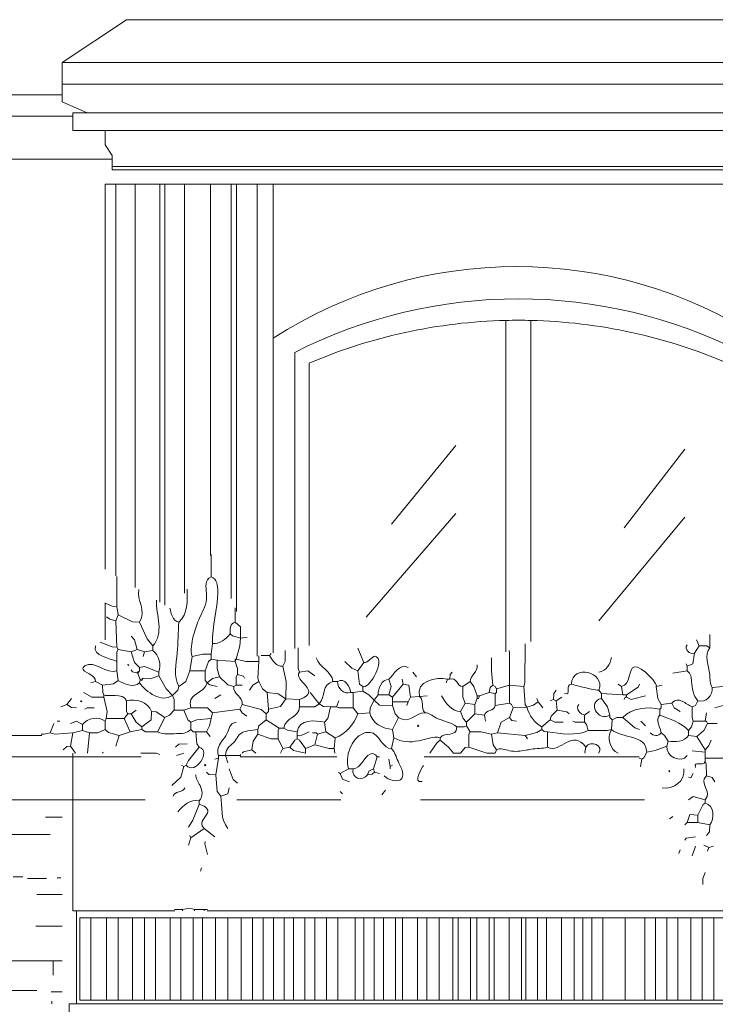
# Model space of a CAD drawing. Header units: millimetres. Extents: x 0 to 19989, y 0 to 8213.
# Tile 19 of 26: x 13022 to 15221, y 2939 to 6052. Entities that reach past the tile are written whole.
import ezdxf

# ---------------------------------------------------------------- set-up
doc = ezdxf.new("R2010")
doc.units = ezdxf.units.MM
for name, color, linetype, lineweight in [('ARCH', 7, 'Continuous', 13), ('GLASS', 7, 'Continuous', 13), ('LOUVERS', 7, 'Continuous', 13), ('MASONRY', 7, 'Continuous', 13), ('PLANTS', 7, 'Continuous', 13), ('WINDOWS', 7, 'Continuous', 13)]:
    doc.layers.add(name, color=color, linetype=linetype, lineweight=lineweight)

msp = doc.modelspace()

# ---------------------------------------------------------------- linework, layer by layer
at = {"layer": 'ARCH', "color": 7, "lineweight": 13}
for p, q in [((13156.1, 5916.3), (13359.7, 6052)), ((13359.7, 6052), (15757.9, 6052)), ((13156.1, 5916.3), (15995.5, 5916.3)), ((13156.1, 5848.4), (13156.1, 5916.3)), ((15995.5, 5848.4), (13156.1, 5848.4)), ((13156.1, 5848.4), (13156.1, 5814.5)), ((12036.2, 5814.5), (13156.1, 5814.5)), ((13156.1, 5814.5), (13156.1, 5791.9)), ((13156.1, 5791.9), (13235.3, 5757.9)), ((12036.2, 5746.6), (13190, 5746.6)), ((13190, 5757.9), (13235.3, 5757.9)), ((13190, 5746.6), (13190, 5757.9)), ((13190, 5701.4), (13190, 5746.6)), ((13235.3, 5757.9), (15905, 5757.9)), ((13291.9, 5701.4), (13190, 5701.4)), ((15859.7, 5701.4), (13291.9, 5701.4)), ((13291.9, 5656.1), (13291.9, 5701.4)), ((13314.5, 5622.2), (13291.9, 5656.1)), ((12952.5, 5610.9), (13314.5, 5610.9)), ((13314.5, 5610.9), (13314.5, 5622.2)), ((13314.5, 5588.2), (13314.5, 5610.9)), ((13314.5, 5576.9), (13314.5, 5588.2)), ((13314.5, 5588.2), (15825.8, 5588.2)), ((15825.8, 5576.9), (13314.5, 5576.9)), ((13386.9, 5531.7), (13464.8, 5531.7)), ((13464.8, 5531.7), (13480.5, 5531.7)), ((13480.5, 5531.7), (13543.6, 5531.7)), ((13543.6, 5531.7), (13625.5, 5531.7)), ((13625.5, 5531.7), (13690.9, 5531.7)), ((13690.9, 5531.7), (13707.9, 5531.7)), ((13707.9, 5531.7), (13772.4, 5531.7)), ((13772.4, 5531.7), (13823.5, 5531.7)), ((13823.5, 5531.7), (15362, 5531.7)), ((12036.2, 3789.6), (13092, 3789.6)), ((13190, 3721.7), (11979.6, 3721.7)), ((13190, 3721.7), (13190, 3733)), ((13406, 3721.7), (13190, 3721.7)), ((13190, 3586), (13190, 3721.7)), ((14024.8, 3721.7), (13720.7, 3721.7)), ((14979.8, 3721.7), (14301, 3721.7)), ((12036.2, 3586), (13190, 3586)), ((13190, 3586), (13418.3, 3586)), ((13190, 3235.3), (13190, 3586)), ((13708.4, 3586), (14036.8, 3586)), ((14288.9, 3586), (14996.4, 3586)), ((13201.4, 3235.3), (13190, 3235.3)), ((13512.4, 3235.3), (13201.4, 3235.3)), ((13201.4, 2941.2), (13201.4, 3235.3)), ((15927.6, 3235.3), (13614.3, 3235.3)), ((13178.7, 2941.2), (13201.4, 2941.2)), ((13178.7, 2862), (13178.7, 2941.2)), ((15927.6, 2941.2), (13201.4, 2941.2))]:
    msp.add_line(p, q, dxfattribs=at)
at = {"layer": 'GLASS', "color": 7, "lineweight": 13}
for p, q in [((14196.8, 4457), (14400.5, 4705.9)), ((14932.1, 4445.7), (15124.4, 4694.6)), ((14117.6, 4162.9), (14400.5, 4491)), ((14852.9, 4151.6), (15124.4, 4479.6))]:
    msp.add_line(p, q, dxfattribs=at)
at = {"layer": 'LOUVERS', "color": 7, "lineweight": 13}
for p, q in [((13291.9, 5531.7), (13325.8, 5531.7)), ((13291.9, 4314.5), (13291.9, 5531.7)), ((13325.8, 5531.7), (13326.3, 5531.7)), ((13326.3, 5531.7), (13386.9, 5531.7)), ((13326.3, 5531.7), (13326.3, 4293.8)), ((13386.9, 5531.7), (13386.9, 4257.4)), ((13464.8, 5531.7), (13464.8, 4210.7)), ((13480.5, 5531.7), (13480.5, 4201.3)), ((13543.6, 5531.7), (13543.6, 4239)), ((13625.5, 5531.7), (13625.5, 4358.1)), ((13690.9, 5531.7), (13690.9, 4222.2)), ((13707.9, 5531.7), (13707.9, 4181.2)), ((13772.4, 5531.7), (13772.4, 4039.6)), ((13823.5, 5531.7), (13823.5, 5045.2)), ((13823.5, 5045.2), (13823.5, 4050.1)), ((13291.9, 4091.3), (13291.9, 4208.1)), ((13212.7, 3212.7), (13246.9, 3212.7)), ((13212.7, 2952.5), (13212.7, 3212.7)), ((13246.9, 3212.7), (13296.3, 3212.7)), ((13246.9, 3212.7), (13246.9, 2952.5)), ((13296.3, 3212.7), (13333.3, 3212.7)), ((13296.3, 3212.7), (13296.3, 2952.5)), ((13333.3, 3212.7), (13379.2, 3212.7)), ((13333.3, 3212.7), (13333.3, 2952.5)), ((13379.2, 3212.7), (13416.3, 3212.7)), ((13379.2, 3212.7), (13379.2, 2952.5)), ((13416.3, 3212.7), (13451.7, 3212.7)), ((13416.3, 3212.7), (13416.3, 2952.5)), ((13451.7, 3212.7), (13498.3, 3212.7)), ((13451.7, 3212.7), (13451.7, 2952.5)), ((13498.3, 3212.7), (13531.2, 3212.7)), ((13498.3, 3212.7), (13498.3, 2952.5)), ((13531.2, 3212.7), (13570.4, 3212.7)), ((13531.2, 3212.7), (13531.2, 2952.5)), ((13570.4, 3212.7), (13600.4, 3212.7)), ((13570.4, 3212.7), (13570.4, 2952.5)), ((13600.4, 3212.7), (13641.4, 3212.7)), ((13600.4, 3212.7), (13600.4, 2952.5)), ((13641.4, 3212.7), (13679.7, 3212.7)), ((13641.4, 3212.7), (13641.4, 2952.5)), ((13679.7, 3212.7), (13722.1, 3212.7)), ((13679.7, 3212.7), (13679.7, 2952.5)), ((13722.1, 3212.7), (13757.5, 3212.7)), ((13722.1, 3212.7), (13722.1, 2952.5)), ((13757.5, 3212.7), (13791.9, 3212.7)), ((13757.5, 3212.7), (13757.5, 2952.5)), ((13791.9, 3212.7), (13824.5, 3212.7)), ((13791.9, 3212.7), (13791.9, 2952.5)), ((13824.5, 3212.7), (13857.7, 3212.7)), ((13824.5, 3212.7), (13824.5, 2952.5)), ((13857.7, 3212.7), (13887.6, 3212.7)), ((13857.7, 3212.7), (13857.7, 2952.5)), ((13887.6, 3212.7), (13923.6, 3212.7)), ((13887.6, 3212.7), (13887.6, 2952.5)), ((13923.6, 3212.7), (13954.8, 3212.7)), ((13923.6, 3212.7), (13923.6, 2952.5)), ((13954.8, 3212.7), (13991.7, 3212.7)), ((13954.8, 3212.7), (13954.8, 2952.5)), ((13991.7, 3212.7), (14027.9, 3212.7)), ((13991.7, 3212.7), (13991.7, 2952.5)), ((14027.9, 3212.7), (14082.9, 3212.7)), ((14027.9, 3212.7), (14027.9, 2952.5)), ((14082.9, 3212.7), (14109.8, 3212.7)), ((14082.9, 3212.7), (14082.9, 2952.5)), ((14109.8, 3212.7), (14142.7, 3212.7)), ((14109.8, 3212.7), (14109.8, 2952.5)), ((14142.7, 3212.7), (14171.7, 3212.7)), ((14142.7, 3212.7), (14142.7, 2952.5)), ((14171.7, 3212.7), (14209.5, 3212.7)), ((14171.7, 3212.7), (14171.7, 2952.5)), ((14209.5, 3212.7), (14231.9, 3212.7)), ((14209.5, 3212.7), (14209.5, 2952.5)), ((14231.9, 3212.7), (14279.2, 3212.7)), ((14231.9, 3212.7), (14231.9, 2952.5)), ((14279.2, 3212.7), (14308.8, 3212.7)), ((14279.2, 3212.7), (14279.2, 2952.5)), ((14308.8, 3212.7), (14347.6, 3212.7)), ((14308.8, 3212.7), (14308.8, 2952.5)), ((14347.6, 3212.7), (14391.4, 3212.7)), ((14347.6, 3212.7), (14347.6, 2952.5)), ((14391.4, 3212.7), (14408.2, 3212.7)), ((14391.4, 3212.7), (14391.4, 2952.5)), ((14408.2, 3212.7), (14446.9, 3212.7)), ((14408.2, 3212.7), (14408.2, 2952.5)), ((14446.9, 3212.7), (14466.5, 3212.7)), ((14446.9, 3212.7), (14446.9, 2952.5)), ((14466.5, 3212.7), (14506.2, 3212.7)), ((14466.5, 3212.7), (14466.5, 2952.5)), ((14506.2, 3212.7), (14522.2, 3212.7)), ((14506.2, 3212.7), (14506.2, 2952.5)), ((14522.2, 3212.7), (14569.2, 3212.7)), ((14522.2, 3212.7), (14522.2, 2952.5)), ((14569.2, 3212.7), (14608, 3212.7)), ((14569.2, 3212.7), (14569.2, 2952.5)), ((14608, 3212.7), (14622.3, 3212.7)), ((14608, 3212.7), (14608, 2952.5)), ((14622.3, 3212.7), (14658.4, 3212.7)), ((14622.3, 3212.7), (14622.3, 2952.5)), ((14658.4, 3212.7), (14687.5, 3212.7)), ((14658.4, 3212.7), (14658.4, 2952.5)), ((14687.5, 3212.7), (14734.4, 3212.7)), ((14687.5, 3212.7), (14687.5, 2952.5)), ((14734.4, 3212.7), (14774.5, 3212.7)), ((14734.4, 3212.7), (14734.4, 2952.5)), ((14774.5, 3212.7), (14802, 3212.7)), ((14774.5, 3212.7), (14774.5, 2952.5)), ((14802, 3212.7), (14829.9, 3212.7)), ((14802, 3212.7), (14802, 2952.5)), ((14829.9, 3212.7), (14864.8, 3212.7)), ((14829.9, 3212.7), (14829.9, 2952.5)), ((14864.8, 3212.7), (14935.5, 3212.7)), ((14864.8, 3212.7), (14864.8, 2952.5)), ((14935.5, 3212.7), (14998, 3212.7)), ((14935.5, 3212.7), (14935.5, 2952.5)), ((14998, 3212.7), (15031.9, 3212.7)), ((14998, 3212.7), (14998, 2952.5)), ((15031.9, 3212.7), (15067.3, 3212.7)), ((15031.9, 3212.7), (15031.9, 2952.5)), ((15067.3, 3212.7), (15102.6, 3212.7)), ((15067.3, 3212.7), (15067.3, 2952.5)), ((15102.6, 3212.7), (15143.1, 3212.7)), ((15102.6, 3212.7), (15102.6, 2952.5)), ((15143.1, 3212.7), (15178.8, 3212.7)), ((15143.1, 3212.7), (15143.1, 2952.5)), ((15178.8, 3212.7), (15215.8, 3212.7)), ((15178.8, 3212.7), (15178.8, 2952.5)), ((15215.8, 3212.7), (15251.1, 3212.7)), ((15215.8, 3212.7), (15215.8, 2952.5)), ((13246.9, 2952.5), (13212.7, 2952.5)), ((13296.3, 2952.5), (13246.9, 2952.5)), ((13333.3, 2952.5), (13296.3, 2952.5)), ((13379.2, 2952.5), (13333.3, 2952.5)), ((13416.3, 2952.5), (13379.2, 2952.5)), ((13451.7, 2952.5), (13416.3, 2952.5)), ((13498.3, 2952.5), (13451.7, 2952.5)), ((13531.2, 2952.5), (13498.3, 2952.5)), ((13570.4, 2952.5), (13531.2, 2952.5)), ((13600.4, 2952.5), (13570.4, 2952.5)), ((13641.4, 2952.5), (13600.4, 2952.5)), ((13679.7, 2952.5), (13641.4, 2952.5)), ((13722.1, 2952.5), (13679.7, 2952.5)), ((13757.5, 2952.5), (13722.1, 2952.5)), ((13791.9, 2952.5), (13757.5, 2952.5)), ((13824.5, 2952.5), (13791.9, 2952.5)), ((13857.7, 2952.5), (13824.5, 2952.5)), ((13887.6, 2952.5), (13857.7, 2952.5)), ((13923.6, 2952.5), (13887.6, 2952.5)), ((13954.8, 2952.5), (13923.6, 2952.5)), ((13991.7, 2952.5), (13954.8, 2952.5)), ((14027.9, 2952.5), (13991.7, 2952.5)), ((14082.9, 2952.5), (14027.9, 2952.5)), ((14109.8, 2952.5), (14082.9, 2952.5)), ((14142.7, 2952.5), (14109.8, 2952.5)), ((14171.7, 2952.5), (14142.7, 2952.5)), ((14209.5, 2952.5), (14171.7, 2952.5)), ((14231.9, 2952.5), (14209.5, 2952.5)), ((14279.2, 2952.5), (14231.9, 2952.5)), ((14308.8, 2952.5), (14279.2, 2952.5)), ((14347.6, 2952.5), (14308.8, 2952.5)), ((14391.4, 2952.5), (14347.6, 2952.5)), ((14408.2, 2952.5), (14391.4, 2952.5)), ((14446.9, 2952.5), (14408.2, 2952.5)), ((14466.5, 2952.5), (14446.9, 2952.5)), ((14506.2, 2952.5), (14466.5, 2952.5)), ((14522.2, 2952.5), (14506.2, 2952.5)), ((14569.2, 2952.5), (14522.2, 2952.5)), ((14608, 2952.5), (14569.2, 2952.5)), ((14622.3, 2952.5), (14608, 2952.5)), ((14658.4, 2952.5), (14622.3, 2952.5)), ((14687.5, 2952.5), (14658.4, 2952.5)), ((14734.4, 2952.5), (14687.5, 2952.5)), ((14774.5, 2952.5), (14734.4, 2952.5)), ((14802, 2952.5), (14774.5, 2952.5)), ((14829.9, 2952.5), (14802, 2952.5)), ((14864.8, 2952.5), (14829.9, 2952.5)), ((14935.5, 2952.5), (14864.8, 2952.5)), ((14998, 2952.5), (14935.5, 2952.5)), ((15031.9, 2952.5), (14998, 2952.5)), ((15067.3, 2952.5), (15031.9, 2952.5)), ((15102.6, 2952.5), (15067.3, 2952.5)), ((15143.1, 2952.5), (15102.6, 2952.5)), ((15178.8, 2952.5), (15143.1, 2952.5)), ((15215.8, 2952.5), (15178.8, 2952.5)), ((15251.1, 2952.5), (15215.8, 2952.5))]:
    msp.add_line(p, q, dxfattribs=at)
at = {"layer": 'MASONRY', "color": 7, "lineweight": 13}
for p, q in [((13103.3, 3531.3), (13156.1, 3531.3)), ((12341.6, 3476.6), (13118.4, 3476.6)), ((13031.7, 3342.8), (13001.5, 3342.8)), ((13107.1, 3337.1), (13046.8, 3337.1)), ((13141, 3339), (13152.3, 3339)), ((13076.9, 3286.2), (13156.1, 3286.2)), ((13156.1, 3186.3), (13073.2, 3186.3)), ((13127.8, 3076.9), (12937.4, 3076.9)), ((13127.8, 3031.7), (13127.8, 3076.9)), ((13127.8, 3076.9), (13156.1, 3076.9)), ((12865.8, 2982.7), (13076.9, 2982.7)), ((13122.2, 2979.1), (13156.1, 2979.1)), ((13124.1, 2941.2), (13124.1, 2948.7))]:
    msp.add_line(p, q, dxfattribs=at)
at = {"layer": 'PLANTS', "color": 7, "lineweight": 13}
for points in [[(13627.5, 4361), (13627.5, 4291.1)], [(13329.6, 4291.9), (13329.6, 4196.8)], [(13291.9, 4207.2), (13314.5, 4197.9), (13329.6, 4196.8)], [(13333.3, 4170.4), (13329.6, 4196.8)], [(13702.9, 4147.8), (13702.9, 4193.2)], [(13325.8, 4151.6), (13306.9, 4156.5), (13296.2, 4164.5)], [(13325.8, 4151.6), (13333.3, 4170.4)], [(13325.8, 4151.6), (13329.6, 4068.6)], [(13401.2, 4147.8), (13378.6, 4148.9), (13333.3, 4170.4)], [(13401.2, 4147.8), (13424.9, 4095), (13442.7, 4072.4)], [(13719.8, 4096.9), (13720.5, 4132.7), (13702.9, 4147.8)], [(13719.8, 4096.9), (13695.3, 4103.8), (13687.8, 4110.1)], [(13276.8, 4083.7), (13314.5, 4069.7), (13329.6, 4068.6)], [(13393.7, 4061.1), (13384.9, 4091.3), (13374.8, 4102.6)], [(13627.5, 4046), (13631.2, 4079.9)], [(13706.6, 4030.9), (13717.8, 4072.4), (13719.8, 4096.9)], [(13719.8, 4096.9), (13741.3, 4100.4)], [(14615.4, 3944.2), (14619.1, 3955.5), (14619.2, 4078.7)], [(15169.7, 4072.4), (15160.7, 4091.4)], [(15202.9, 4108.3), (15202.9, 4066.4)], [(13333.3, 4061.1), (13329.6, 4068.6)], [(13329.6, 4023.4), (13329.7, 4053.5), (13333.3, 4061.1)], [(13333.3, 4061.1), (13374.8, 4053.5)], [(13393.7, 4061.1), (13374.8, 4053.5)], [(13401.2, 4004.5), (13385.2, 4019.6), (13374.8, 4053.5)], [(13393.7, 4061.1), (13416.3, 4053.5)], [(13416.3, 4053.5), (13412.5, 4038.5)], [(13416.3, 4053.5), (13442.7, 4057.3)], [(13442.7, 4057.3), (13442.7, 4072.4)], [(13812.2, 4042.2), (13816.5, 4048.7)], [(13853.7, 4008.3), (13861.2, 4023.4), (13861.2, 4057.9)], [(13906.5, 3989.4), (13902.7, 4000.8), (13902.7, 4066.4)], [(14110.1, 4019.6), (14091.3, 4064.9)], [(14570.1, 3948), (14570.1, 4049.8), (14568.8, 4057.7)], [(15132, 4008.3), (15149.6, 4016), (15154.6, 4049.8)], [(15154.6, 4049.8), (15169.7, 4072.4)], [(15202.9, 4066.4), (15192.4, 4072.2), (15169.7, 4072.4)], [(13329.6, 4023.4), (13329.6, 3993.2)], [(13567.1, 4038.5), (13559.6, 3993.2)], [(13627.5, 4046), (13601.1, 4045.9), (13567.1, 4038.5)], [(13608.6, 3993.2), (13619, 4023.4), (13627.5, 4030.9)], [(13627.5, 4046), (13627.5, 4030.9)], [(13646.3, 4027.1), (13627.5, 4030.9)], [(13702.9, 4023.4), (13646.3, 4027.1)], [(13653.8, 3974.4), (13646.5, 4000.8), (13646.3, 4027.1)], [(13706.6, 4030.9), (13702.9, 4030.9), (13702.9, 4023.4)], [(13706.6, 4030.9), (13702.9, 4023.4)], [(13710.4, 3981.9), (13710.3, 4000.8), (13702.9, 4023.4)], [(13706.6, 4030.9), (13736.8, 4023.5), (13778.3, 4023.4)], [(13778.3, 3959.3), (13774.8, 3970.6), (13778.3, 4023.4)], [(13778.3, 4040.8), (13778.3, 4023.4)], [(13785.3, 4042.2), (13812.2, 4042.2)], [(14091.3, 3993.2), (14072.4, 4001.8), (14049.8, 4023.4)], [(14091.3, 3993.2), (14110.1, 4019.6)], [(14513.6, 4034.7), (14513.6, 3993.2), (14517.3, 3948)], [(15132, 4008.3), (15128.2, 4015.8)], [(13333.3, 3963), (13329.6, 3993.2)], [(13374.8, 3997), (13378.7, 3990.6), (13395.6, 3985.7)], [(13401.2, 3993.2), (13393.7, 3989.4), (13395.6, 3985.7)], [(13401.2, 3993.2), (13395.6, 3985.7)], [(13403.1, 3964.9), (13395.6, 3985.7)], [(13401.2, 4004.5), (13416.3, 4007.2), (13461.5, 3989.4)], [(13401.2, 4004.5), (13401.2, 3993.2)], [(13461.5, 3978.1), (13461.5, 3989.4)], [(13525.6, 3944.2), (13547.1, 3959.3), (13559.6, 3993.2)], [(13608.6, 3993.2), (13559.6, 3993.2)], [(13614.3, 3955.5), (13608.8, 3963.1), (13608.6, 3993.2)], [(13863.1, 3904.6), (13864.9, 3959.3), (13853.7, 4008.3)], [(13906.5, 3989.4), (13932.9, 3993.1), (13955.5, 3978.1)], [(14091.3, 3993.2), (14096.2, 3951.7), (14106.3, 3944.2)], [(14264.7, 3989.4), (14276, 3974.4)], [(14381.6, 3966.8), (14382.8, 3981.9), (14389.1, 3989.4)], [(15086.7, 3985.7), (15132, 3993.2)], [(15132, 4008.3), (15132, 3993.2)], [(13246.6, 3955.5), (13261.7, 3959.3)], [(13284.3, 3948), (13261.7, 3959.3)], [(13333.3, 3963), (13318.3, 3952.9), (13284.3, 3948)], [(13401.2, 3955.5), (13403.1, 3964.9)], [(13403.1, 3964.9), (13408.7, 3963), (13412.5, 3970.6)], [(13403.1, 3964.9), (13412.5, 3970.6)], [(13461.5, 3978.1), (13435.1, 3968), (13412.5, 3970.6)], [(13504.9, 3915.9), (13485.2, 3936.7), (13461.5, 3978.1)], [(13614.3, 3955.5), (13631.2, 3969.4), (13653.8, 3974.4)], [(13614.3, 3955.5), (13623.6, 3949.2), (13646.3, 3944.2)], [(13653.8, 3974.4), (13680.2, 3949), (13699.1, 3944.2)], [(13710.4, 3981.9), (13706.8, 3974.4), (13706.6, 3948)], [(13710.4, 3981.9), (13729.1, 3976.9), (13733, 3970.6)], [(13778.3, 3959.3), (13759.4, 3947.8), (13748.1, 3932.9)], [(13778.3, 3959.3), (13789.7, 3936.7), (13804.7, 3925.3)], [(14012.1, 3959.3), (14027.1, 3959.3)], [(14189.3, 3917.8), (14196.7, 3944.2), (14189.3, 3966.8)], [(14230.8, 3966.8), (14234.5, 3951.7)], [(14374.1, 3966.8), (14370.3, 3955.5)], [(14374.1, 3966.8), (14381.6, 3966.8)], [(14423.1, 3944.2), (14445.7, 3959.3)], [(14468.3, 3914), (14457.9, 3944.2), (14445.7, 3959.3)], [(13288.1, 3910.3), (13250.4, 3910.4), (13224, 3925.3)], [(13284.3, 3948), (13284.5, 3925.3), (13288.1, 3917.8)], [(13504.9, 3915.9), (13521.7, 3932.9), (13525.6, 3944.2)], [(13699.1, 3944.2), (13706.6, 3948)], [(13725.5, 3948), (13706.6, 3948)], [(13863.1, 3904.6), (13838.6, 3920.5), (13804.7, 3925.3)], [(13808.4, 3872.5), (13804.7, 3925.3)], [(13968.7, 3889.5), (13940.4, 3925.3)], [(14076.2, 3925.3), (14068.6, 3925.3)], [(14106.3, 3929.1), (14076.2, 3925.3)], [(14076.2, 3925.3), (14076.2, 3876.3)], [(14106.3, 3929.1), (14106.3, 3944.2)], [(14106.3, 3929.1), (14125.2, 3917.6), (14142.2, 3900.8)], [(14234.5, 3951.7), (14200.6, 3910.3)], [(14257.2, 3910.3), (14252.2, 3947.8), (14234.5, 3951.7)], [(14430.6, 3891.4), (14423.2, 3910.3), (14423.1, 3944.2)], [(14506, 3925.3), (14475.9, 3914)], [(14506, 3925.3), (14508.9, 3940.4), (14517.3, 3948)], [(14524.9, 3921.6), (14506, 3925.3)], [(14528.7, 3936.7), (14524.9, 3944.2), (14517.3, 3948)], [(14528.7, 3936.7), (14528.7, 3925.3), (14524.9, 3921.6)], [(14570.1, 3948), (14528.7, 3936.7)], [(14570.1, 3948), (14615.4, 3944.2)], [(14570.1, 3948), (14570.1, 3891.4)], [(14615.4, 3944.2), (14619.4, 3887.6), (14624.8, 3878.2)], [(14717.2, 3932.9), (14709.8, 3921.6), (14709.7, 3902.7)], [(14860.5, 3921.6), (14852.9, 3932.9)], [(14924.6, 3944.2), (14913.3, 3951.7)], [(14924.6, 3944.2), (14928.4, 3917.8)], [(14981.1, 3951.7), (14977.2, 3941.5), (14939.7, 3917.8)], [(15033.9, 3944.2), (15052.8, 3948)], [(15033.9, 3944.2), (15038.8, 3906.5), (15049, 3887.6)], [(15245.1, 3944.2), (15211.2, 3940.4)], [(13171.2, 3887.6), (13186.3, 3906.5)], [(13288.1, 3910.3), (13288.1, 3917.8)], [(13288.1, 3910.3), (13299.2, 3865), (13295.6, 3842.4)], [(13363.5, 3857.5), (13359.9, 3865), (13359.7, 3898.9)], [(13504.9, 3915.9), (13510.4, 3902.7), (13510.6, 3868.8)], [(13638.8, 3906.5), (13657.6, 3917.8)], [(13863.1, 3904.6), (13846.1, 3881.3), (13808.4, 3872.5)], [(13863.1, 3904.6), (13906.5, 3902.7)], [(13906.5, 3902.7), (13906.5, 3880.1)], [(14023.4, 3880.1), (14030.9, 3898.9)], [(14142.2, 3900.8), (14130, 3876.3), (14129, 3861.2)], [(14155.4, 3917.8), (14142.2, 3900.8)], [(14142.2, 3900.8), (14159.1, 3885.1), (14200.6, 3883.9)], [(14155.4, 3917.8), (14189.3, 3917.8)], [(14189.3, 3917.8), (14200.6, 3910.3)], [(14200.6, 3895.2), (14200.6, 3910.3)], [(14200.6, 3895.2), (14249.6, 3895.2)], [(14200.6, 3895.2), (14200.6, 3883.9)], [(14249.6, 3895.2), (14245.9, 3883.9)], [(14249.6, 3895.2), (14257.2, 3910.3)], [(14285.4, 3912.1), (14257.2, 3910.3)], [(14285.4, 3912.1), (14310, 3914)], [(14430.6, 3891.4), (14415.5, 3865)], [(14430.6, 3891.4), (14460.8, 3887.6)], [(14468.3, 3906.5), (14460.8, 3887.6)], [(14468.3, 3914), (14475.9, 3914)], [(14468.3, 3914), (14468.3, 3906.5)], [(14468.3, 3906.5), (14472.1, 3906.5), (14475.9, 3914)], [(14524.9, 3883.9), (14524.9, 3921.6)], [(14524.9, 3883.9), (14570.1, 3891.4)], [(14570.1, 3891.4), (14576.6, 3887.5), (14581.4, 3876.3)], [(14624.8, 3878.2), (14645.6, 3885.1), (14660.6, 3895.2)], [(14660.6, 3895.2), (14656.9, 3906.5)], [(14660.6, 3895.2), (14675.7, 3876.3)], [(14698.3, 3898.9), (14709.7, 3902.7)], [(14717.2, 3898.9), (14709.7, 3902.7)], [(14717.2, 3898.9), (14736, 3910.3)], [(14721, 3868.8), (14717.2, 3898.9)], [(14860.5, 3921.6), (14928.4, 3917.8)], [(14860.5, 3921.6), (14860.5, 3906.5)], [(14886.9, 3853.7), (14880.2, 3880.1), (14860.5, 3906.5)], [(14939.7, 3917.8), (14928.4, 3917.8)], [(14939.7, 3910.3), (14935.9, 3910.3), (14932.1, 3902.7)], [(14939.7, 3910.3), (14939.7, 3917.8)], [(14939.7, 3910.3), (14954.8, 3902.9), (15000, 3914)], [(15049, 3887.6), (15083, 3891.4)], [(15109.4, 3865), (15090.6, 3876.3), (15083, 3891.4)], [(15165.9, 3898.9), (15158.2, 3884), (15147.1, 3880.1)], [(13171.2, 3887.6), (13152.3, 3880.1)], [(13171.2, 3887.6), (13186.3, 3877.4), (13201.4, 3876.3)], [(13257.9, 3876.3), (13235.3, 3876.2), (13227.8, 3872.5)], [(13374.8, 3857.5), (13389.9, 3868.8)], [(13438.9, 3865), (13437.7, 3838.6), (13408.7, 3816)], [(13438.9, 3865), (13454, 3864), (13480.4, 3846.2)], [(13510.6, 3868.8), (13495.5, 3853.8), (13480.4, 3846.2)], [(13540.7, 3868.8), (13510.6, 3868.8)], [(13563.3, 3876.3), (13540.7, 3868.8)], [(13540.7, 3868.8), (13553.1, 3838.6), (13563.3, 3831.1)], [(13563.3, 3876.3), (13616.1, 3876.2), (13631.2, 3861.2)], [(13627.5, 3842.4), (13631.2, 3861.2)], [(13717.9, 3872.5), (13631.2, 3861.2)], [(13717.9, 3872.5), (13725.5, 3887.6)], [(13717.9, 3872.5), (13725.5, 3861.2), (13740.6, 3849.9)], [(13800.9, 3857.5), (13785.8, 3871.3), (13725.5, 3887.6)], [(13800.9, 3857.5), (13808.4, 3865), (13808.4, 3872.5)], [(13968.7, 3889.5), (13955.5, 3880.2), (13906.5, 3880.1)], [(13968.7, 3889.5), (13981.9, 3881.1), (14004.5, 3880.1)], [(13985.7, 3831.1), (13995.8, 3842.4), (14004.5, 3880.1)], [(14004.5, 3880.1), (14023.4, 3880.1)], [(14023.4, 3880.1), (14030.9, 3876.5), (14076.2, 3876.3)], [(14076.2, 3876.3), (14091.3, 3857.5)], [(14129, 3861.2), (14091.3, 3857.5)], [(14219.5, 3846.2), (14209.3, 3857.5), (14200.6, 3883.9)], [(14434.4, 3831.1), (14424.1, 3842.4), (14415.5, 3865)], [(14460.8, 3887.6), (14460.8, 3857.5)], [(14581.4, 3876.3), (14570.1, 3846.2)], [(14624.8, 3878.2), (14581.4, 3876.3)], [(14721, 3868.8), (14702.3, 3849.9), (14698.3, 3838.6)], [(14721, 3868.8), (14751.1, 3863.8), (14758.7, 3857.5)], [(14807.7, 3853.7), (14822.8, 3865)], [(15049, 3887.6), (15049, 3876.3), (15045.2, 3872.5)], [(15045.2, 3853.7), (15045.2, 3872.5)], [(15150.8, 3834.8), (15147.2, 3846.2), (15147.1, 3880.1)], [(15192.3, 3861.2), (15188.5, 3834.8)], [(15218.7, 3876.3), (15256.4, 3887.6)], [(13141, 3834.8), (13148.6, 3834.8)], [(13182.5, 3827.3), (13201.4, 3834.7), (13220.2, 3823.5)], [(13291.9, 3834.8), (13295.6, 3842.4)], [(13291.9, 3834.8), (13291.9, 3808.4)], [(13352.2, 3842.4), (13295.6, 3842.4)], [(13352.2, 3842.4), (13363.5, 3857.5)], [(13352.2, 3842.4), (13371, 3800.9)], [(13374.8, 3857.5), (13363.5, 3857.5)], [(13374.8, 3857.5), (13390, 3831.1), (13408.7, 3816)], [(13457.8, 3800.9), (13480.4, 3846.2)], [(13627.5, 3842.4), (13582.2, 3838.5), (13563.3, 3831.1)], [(13563.3, 3808.4), (13563.3, 3831.1)], [(13627.5, 3842.4), (13622.6, 3819.8), (13612.4, 3800.9)], [(13800.9, 3838.6), (13778.4, 3819.8), (13774.5, 3808.4)], [(13800.9, 3857.5), (13800.9, 3838.6)], [(13842.4, 3812.2), (13800.9, 3838.6)], [(13985.7, 3831.1), (13989.4, 3800.9)], [(14219.5, 3846.2), (14200.6, 3808.4)], [(14434.4, 3831.1), (14460.8, 3857.5)], [(14434.4, 3819.8), (14434.4, 3831.1)], [(14491, 3853.7), (14460.8, 3857.5)], [(14491, 3853.7), (14494.7, 3834.8)], [(14532.4, 3797.1), (14543.9, 3831.1), (14570.1, 3846.2)], [(14592.8, 3834.8), (14577.7, 3836), (14570.1, 3846.2)], [(14671.9, 3816), (14698.3, 3838.6)], [(14739.8, 3831.1), (14713.4, 3831.2), (14698.3, 3838.6)], [(14770, 3834.8), (14777.5, 3831.2), (14807.7, 3831.1)], [(14807.7, 3831.1), (14807.7, 3853.7)], [(14819, 3804.7), (14814, 3823.5), (14807.7, 3831.1)], [(14894.4, 3838.6), (14886.9, 3846.2), (14886.9, 3853.7)], [(14892.5, 3808.4), (14894.4, 3838.6)], [(14928.4, 3846.2), (14909.5, 3846), (14894.4, 3838.6)], [(14928.4, 3846.2), (14966.1, 3813.3), (14981.1, 3808.4)], [(15000, 3819.8), (14984.9, 3834.8)], [(15135.7, 3804.7), (15145.9, 3816), (15150.8, 3834.8)], [(15150.8, 3834.8), (15188.5, 3834.8)], [(15196.1, 3827.3), (15192.3, 3834.8), (15188.5, 3834.8)], [(13118.4, 3797.1), (13129.7, 3827.3)], [(13220.2, 3804.7), (13190, 3797.1)], [(13220.2, 3804.7), (13220.2, 3823.5)], [(13220.2, 3804.7), (13242.8, 3797.1)], [(13291.9, 3808.4), (13269.2, 3797.3), (13242.8, 3797.1)], [(13291.9, 3808.4), (13303.2, 3798.3), (13337.1, 3789.6)], [(13371, 3800.9), (13337.1, 3789.6)], [(13371, 3800.9), (13408.7, 3808.4)], [(13408.7, 3816), (13408.7, 3808.4)], [(13457.8, 3800.9), (13420.1, 3801.1), (13408.7, 3808.4)], [(13563.3, 3808.4), (13570.9, 3800.9), (13578.4, 3800.9)], [(13578.4, 3800.9), (13612.4, 3800.9)], [(13589.7, 3751.9), (13582.4, 3763.2), (13578.4, 3800.9)], [(13612.4, 3800.9), (13623.7, 3785.8)], [(13774.5, 3793.4), (13774.5, 3808.4)], [(13842.4, 3812.2), (13838.8, 3804.7), (13838.6, 3778.3)], [(13842.4, 3812.2), (13857.5, 3812.2)], [(13857.5, 3812.2), (13868.8, 3805.7), (13898.9, 3800.9)], [(13898.9, 3789.6), (13898.9, 3800.9)], [(13936.7, 3800.9), (13914, 3790.6), (13898.9, 3789.6)], [(13989.4, 3800.9), (13963, 3793.4)], [(13989.4, 3800.9), (14019.6, 3782.1)], [(14200.6, 3808.4), (14204.4, 3782.1)], [(14434.4, 3819.8), (14426.8, 3816.1), (14404.2, 3816)], [(14434.4, 3819.8), (14445.7, 3800.9)], [(14441.9, 3751.9), (14442.1, 3793.4), (14445.7, 3800.9)], [(14445.7, 3800.9), (14479.6, 3800.8), (14513.6, 3793.4)], [(14619.2, 3789.6), (14656.9, 3798.3), (14671.9, 3808.4)], [(14671.9, 3816), (14671.9, 3808.4)], [(14690.8, 3800.9), (14679.5, 3802.1), (14671.9, 3808.4)], [(14690.8, 3800.9), (14690.8, 3751.9)], [(14819, 3804.7), (14879.3, 3804.8), (14892.5, 3808.4)], [(15135.7, 3789.6), (15135.7, 3804.7)], [(15196.1, 3827.3), (15184.6, 3804.7), (15162.1, 3785.8)], [(15226.2, 3827.3), (15196.1, 3827.3)], [(13090.6, 3793.7), (13099.5, 3793.4), (13118.4, 3797.1)], [(13118.4, 3797.1), (13133.5, 3793.4), (13190, 3797.1)], [(13182.5, 3755.7), (13190, 3797.1)], [(13242.8, 3797.1), (13236.1, 3733)], [(13325.8, 3755.7), (13337.1, 3789.6)], [(13774.5, 3793.4), (13760.5, 3770.7), (13755.7, 3744.3)], [(13774.5, 3793.4), (13816, 3778.4), (13838.6, 3778.3)], [(13838.6, 3778.3), (13853.7, 3748.1)], [(13876.3, 3751.9), (13891.5, 3774.4), (13898.9, 3778.3)], [(13898.9, 3789.6), (13898.9, 3778.3)], [(13925.3, 3748.1), (13906.3, 3774.4), (13898.9, 3778.3)], [(13948, 3797.1), (13959.3, 3797.1), (13963, 3793.4)], [(13963, 3793.4), (13955.5, 3759.4)], [(14015.8, 3748.1), (14019.6, 3782.1)], [(14196.8, 3748.1), (14204.4, 3782.1)], [(14318.6, 3733), (14341.2, 3767), (14351.4, 3774.5)], [(14351.4, 3774.5), (14351.4, 3782.1)], [(14351.4, 3774.5), (14377.8, 3751.9), (14392.9, 3733)], [(14513.6, 3793.4), (14532.4, 3797.1)], [(14513.6, 3793.4), (14518.4, 3759.4), (14528.7, 3744.3)], [(14619.2, 3789.6), (14532.4, 3797.1)], [(14626.7, 3778.3), (14619.2, 3789.6)], [(15049, 3797.1), (15060.2, 3789.6), (15071.6, 3770.7)], [(15067.9, 3755.7), (15071.6, 3770.7)], [(15135.7, 3789.6), (15162.1, 3785.8)], [(15162.1, 3785.8), (15188.5, 3744.3)], [(15207.4, 3774.5), (15198.8, 3755.7), (15188.5, 3744.3)], [(13159.9, 3744.3), (13171.2, 3754.5), (13182.5, 3755.7)], [(13182.5, 3755.7), (13198.7, 3733)], [(13286.2, 3733), (13284.3, 3736.8)], [(13514.3, 3751.9), (13525.6, 3762), (13552, 3763.2)], [(13548.3, 3695.3), (13556, 3710.4), (13589.7, 3751.9)], [(13724.9, 3733), (13729.3, 3737.7), (13755.7, 3744.3)], [(13768.6, 3733), (13755.7, 3744.3)], [(13846.2, 3733), (13853.7, 3748.1)], [(13876.3, 3751.9), (13853.7, 3748.1)], [(13876.3, 3751.9), (13887.6, 3741.6), (13925.3, 3733)], [(13925.3, 3748.1), (13955.5, 3759.4)], [(13925.3, 3748.1), (13925.3, 3733)], [(14015.8, 3748.1), (14000.8, 3748.3), (13955.5, 3759.4)], [(14018.1, 3733), (14015.8, 3748.1)], [(14441.9, 3751.9), (14430.6, 3750.7), (14415.5, 3733)], [(14441.9, 3751.9), (14498.5, 3733.2), (14524.9, 3733)], [(14528.7, 3744.3), (14524.9, 3733)], [(14811.5, 3751.9), (14807.8, 3736.8), (14809.1, 3733)], [(15003.8, 3736.8), (14995.2, 3718.1), (14988.7, 3714.2)], [(15067.9, 3755.7), (15030.2, 3741.6), (15003.8, 3736.8)], [(15188.5, 3736.8), (15147.1, 3740.6)], [(15188.5, 3744.3), (15188.5, 3736.8)], [(15188.5, 3736.8), (15188.5, 3717.9)], [(13405, 3732.9), (13454, 3732.9), (13465.3, 3729.3)], [(13540.7, 3733), (13518.1, 3725.5)], [(13638.8, 3714.2), (13650.1, 3717.9)], [(13642.5, 3665.2), (13650.1, 3717.9)], [(13672.7, 3725.5), (13650.1, 3725.5)], [(13650.1, 3725.5), (13650.1, 3717.9)], [(13672.7, 3725.5), (13717.9, 3725.5)], [(13672.7, 3725.5), (13680.2, 3702.9)], [(13717.9, 3725.5), (13721.4, 3729.2)], [(13720.7, 3721.4), (13717.9, 3725.5)], [(14151.6, 3721.7), (14140.3, 3684)], [(14151.6, 3721.7), (14159.1, 3721.7)], [(14193.1, 3691.6), (14189.3, 3714.2)], [(14392.9, 3733), (14415.5, 3733)], [(14980.3, 3717.8), (14981.1, 3717.8), (14988.7, 3714.2)], [(14988.7, 3714.2), (14983.7, 3691.6), (14983.5, 3691.4)], [(15248.9, 3717.9), (15188.5, 3717.9)], [(15188.5, 3706.6), (15188.5, 3717.9)], [(15192.3, 3661.4), (15192.2, 3699.1), (15188.5, 3706.6)], [(13540.7, 3691.6), (13532, 3657.8), (13503, 3631.2)], [(13533.2, 3695.3), (13540.7, 3691.6)], [(13548.3, 3695.3), (13540.7, 3691.6)], [(13684, 3684), (13696.4, 3650.1), (13710.4, 3638.8)], [(14061.1, 3684), (14034.7, 3668.9)], [(14061.1, 3684), (14076.2, 3684)], [(14140.3, 3684), (14125.3, 3676.3), (14121.4, 3665.2)], [(14140.3, 3684), (14144, 3672.7)], [(14193.1, 3691.6), (14200.6, 3695.3)], [(14193.1, 3691.6), (14193.1, 3684)], [(13612.4, 3672.7), (13619.9, 3665.3), (13642.5, 3665.2)], [(13642.5, 3665.2), (13646.5, 3612.4), (13657.6, 3597.3)], [(14029.3, 3671.6), (14034.7, 3668.9)], [(14064.9, 3642.5), (14042.4, 3651.1), (14034.7, 3668.9)], [(14121.4, 3665.2), (14136.5, 3666.4), (14144, 3672.7)], [(14144, 3672.7), (14159.1, 3668.9)], [(15135.7, 3657.6), (15143.1, 3655.2), (15150.8, 3668.9)], [(15192.3, 3661.4), (15211.2, 3656.4), (15218.7, 3642.5)], [(13684, 3623.7), (13680.1, 3605), (13657.6, 3597.3)], [(14042.2, 3604.8), (14034.7, 3612.4)], [(14166.7, 3601.1), (14178, 3616.1)], [(13589.7, 3570.9), (13589.7, 3582.2)], [(15188.5, 3586), (15150.8, 3596.1), (15135.7, 3586)], [(15188.5, 3586), (15188.5, 3574.7)], [(13589.7, 3570.9), (13569.7, 3521.9), (13555.8, 3499.2)], [(15165.9, 3537), (15182, 3570.7), (15188.5, 3574.7)], [(15086.7, 3533.2), (15075.4, 3525.6)], [(15165.9, 3537), (15139.7, 3539.5), (15132, 3514.3)], [(15165.9, 3537), (15165.9, 3514.3)], [(13604.8, 3495.5), (13563.3, 3465.3)], [(13604.8, 3495.5), (13638.8, 3469.1)], [(15132, 3514.3), (15124.4, 3506.8)], [(15132, 3514.3), (15165.9, 3514.3)], [(15165.9, 3514.3), (15203.6, 3506.8)], [(15203.6, 3506.8), (15202.4, 3484.2), (15192.3, 3472.9)], [(13555.8, 3442.7), (13563.3, 3465.3)], [(13559.6, 3472.9), (13563.3, 3465.3)], [(15158.4, 3469.1), (15128.4, 3464.1), (15124.4, 3457.8)], [(13616.1, 3412.5), (13606.9, 3446.4), (13608.6, 3454)], [(15105.6, 3416.3), (15109.4, 3427.6)], [(15158.4, 3438.9), (15147.1, 3408.7)], [(15184.8, 3442.7), (15199.8, 3435.1)], [(15196.1, 3423.8), (15199.8, 3435.1)], [(15214.9, 3438.9), (15199.8, 3435.1)], [(13597.3, 3371), (13593.5, 3359.7)], [(15188.5, 3356), (15181.1, 3337.1), (15181, 3318.3)], [(13511.2, 3238.9), (13537, 3239.1)], [(13536.9, 3235.3), (13537, 3239.1)], [(13574.7, 3239.1), (13559.6, 3242.8), (13537, 3239.1)], [(13574.7, 3239.1), (13574.7, 3235.3)], [(13604.8, 3239.1), (13574.7, 3239.1)], [(13604.8, 3239.1), (13615.5, 3239.1)], [(13604.8, 3239.1), (13604.8, 3235.3)]]:
    msp.add_lwpolyline(points, dxfattribs=at)
for points in [[(13363.5, 4012.1), (13365.4, 4014), (13367.3, 4012.1), (13365.4, 4010.2)], [(13214.6, 3897.1), (13216.4, 3898.9), (13218.3, 3897.1), (13216.4, 3895.2)], [(14279.8, 3819.8), (14281.7, 3821.6), (14283.6, 3819.8), (14281.7, 3817.9)], [(13606.7, 3695.3), (13608.6, 3697.2), (13610.5, 3695.3), (13608.6, 3693.4)], [(15073.5, 3676.5), (15075.4, 3678.4), (15077.3, 3676.5), (15075.4, 3674.6)]]:
    msp.add_lwpolyline(points, close=True, dxfattribs=at)
for points, knots in [([(13627.5, 4291.1), (13616.1, 4285.8), (13608.1, 4269.8), (13613, 4242.5), (13613.4, 4202.6), (13587.8, 4160.2), (13568.6, 4099.8), (13561.6, 4059.4), (13567.1, 4038.5)], [0, 0, 0, 0, 0.112666, 0.227059, 0.297817, 0.553663, 0.757618, 1, 1, 1, 1]), ([(13631.2, 4079.9), (13630, 4136.4), (13653.8, 4202.2), (13646.6, 4284.4), (13627.5, 4291.1)], [0, 0, 0, 0, 0.739639, 1, 1, 1, 1]), ([(13525.6, 3944.2), (13507.4, 3976.6), (13525.2, 4046.8), (13522.1, 4115.9), (13525.6, 4147.8)], [0, 0, 0, 0, 0.52432, 1, 1, 1, 1]), ([(15202.9, 4066.4), (15184.9, 4043.3), (15207.9, 3994.8), (15202.5, 3953.3), (15211.2, 3940.4)], [0, 0, 0, 0, 0.671185, 1, 1, 1, 1]), ([(13261.7, 3959.3), (13266.6, 3980.8), (13208.5, 3990.1), (13252, 4034), (13297.6, 3981.2), (13329.6, 3993.2)], [0, 0, 0, 0, 0.33567, 0.402493, 1, 1, 1, 1]), ([(14110.1, 4019.6), (14123.2, 4017.9), (14138.5, 4045.7), (14176.7, 4020.9), (14125, 3934.9), (14106.3, 3944.2)], [0, 0, 0, 0, 0.253858, 0.327824, 1, 1, 1, 1]), ([(14924.6, 3944.2), (14953.3, 3948.3), (14938.8, 4066.6), (15045.3, 3945.2), (15033.9, 3944.2)], [0, 0, 0, 0, 0.454461, 1, 1, 1, 1]), ([(15132, 3993.2), (15144.1, 3984.4), (15145.3, 3951.8), (15150.4, 3916), (15165.9, 3898.9)], [0, 0, 0, 0, 0.374011, 1, 1, 1, 1]), ([(14766.2, 3951.7), (14779.5, 3946.4), (14808.9, 3942.3), (14837.1, 3932.1), (14852.9, 3932.9)], [0, 0, 0, 0, 0.476599, 1, 1, 1, 1]), ([(15147.1, 3880.1), (15137.2, 3883.3), (15116.3, 3901.5), (15093.8, 3903.6), (15083, 3891.4)], [0, 0, 0, 0, 0.500708, 1, 1, 1, 1]), ([(14302.4, 3861.2), (14316.3, 3861.7), (14343.2, 3833.6), (14385.2, 3833.1), (14404.2, 3816)], [0, 0, 0, 0, 0.352824, 1, 1, 1, 1]), ([(13650.1, 3725.5), (13644.8, 3743), (13655.4, 3766.3), (13684, 3798.1), (13685.7, 3829.1), (13706.6, 3831.1)], [0, 0, 0, 0, 0.3642, 0.601201, 1, 1, 1, 1]), ([(13563.3, 3808.4), (13550, 3794.3), (13514.7, 3797), (13476, 3791.2), (13457.8, 3800.9)], [0, 0, 0, 0, 0.443058, 1, 1, 1, 1]), ([(13672.7, 3725.5), (13671.4, 3750.6), (13701.1, 3760.3), (13718.6, 3805.5), (13756, 3805.2), (13774.5, 3808.4)], [0, 0, 0, 0, 0.402052, 0.563658, 1, 1, 1, 1]), ([(14196.8, 3748.1), (14171.9, 3747.4), (14156.5, 3801.2), (14076, 3799.1), (14049.7, 3719.4), (14061.1, 3684)], [0, 0, 0, 0, 0.296223, 0.464285, 1, 1, 1, 1]), ([(14351.4, 3782.1), (14329, 3787.3), (14280.5, 3766.1), (14229.7, 3767.7), (14204.4, 3782.1)], [0, 0, 0, 0, 0.46568, 1, 1, 1, 1]), ([(14196.8, 3748.1), (14208.5, 3736.4), (14213.1, 3715.3), (14231.9, 3681.4), (14237.2, 3635.9), (14187.4, 3647.6), (14174.2, 3661.4)], [0, 0, 0, 0, 0.282263, 0.438708, 0.620178, 1, 1, 1, 1]), ([(14690.8, 3751.9), (14673.5, 3747.7), (14650.3, 3748.7), (14610.9, 3739.6), (14573.3, 3736), (14542.4, 3750.7), (14528.7, 3744.3)], [0, 0, 0, 0, 0.321897, 0.422813, 0.74129, 1, 1, 1, 1]), ([(14076.2, 3684), (14100, 3683.7), (14114.9, 3736.6), (14145, 3732.6), (14151.6, 3721.7)], [0, 0, 0, 0, 0.720998, 1, 1, 1, 1]), ([(13578.4, 3665.2), (13577.7, 3653.8), (13597.6, 3628.7), (13602.2, 3598.1), (13589.7, 3582.2)], [0, 0, 0, 0, 0.437683, 1, 1, 1, 1]), ([(13604.8, 3495.5), (13583.9, 3517.3), (13637.5, 3544.3), (13604.4, 3568.8), (13589.7, 3570.9)], [0, 0, 0, 0, 0.601692, 1, 1, 1, 1])]:
    msp.add_open_spline(points, degree=3, knots=knots, dxfattribs=at)
for points in [[(13401.2, 4147.8), (13425.2, 4183.9), (13390.1, 4215.8), (13398.7, 4250.4)], [(13525.6, 4147.8), (13553.8, 4172.5), (13552, 4215.4), (13552, 4251.3)], [(13454.1, 4217.1), (13452.9, 4170.4), (13480.2, 4112.3), (13442.7, 4072.4)], [(13525.6, 4147.8), (13504, 4150.3), (13501.4, 4176.2), (13496.7, 4191.5)], [(13687.8, 4110.1), (13685.3, 4122.2), (13687.5, 4144.1), (13702.9, 4147.8)], [(13687.8, 4110.1), (13673.9, 4094.3), (13654, 4077.4), (13631.2, 4079.9)], [(13329.6, 4023.4), (13307.6, 4032.9), (13252.6, 4040.3), (13261.7, 4072.4)], [(13461.5, 3989.4), (13470.8, 4012.5), (13463.2, 4042.7), (13442.7, 4057.3)], [(15154.6, 4049.8), (15140.1, 4043.8), (15120.3, 4062.3), (15132, 4076.2)], [(13812.2, 4042.2), (13819.2, 4027.7), (13833.7, 4005.5), (13853.7, 4008.3)], [(13959.3, 4034.7), (13968.5, 4003.5), (14009.2, 3993.9), (14012.1, 3959.3)], [(14249.6, 4004.5), (14224.2, 4016.5), (14203.1, 3983.4), (14189.3, 3966.8)], [(14852.9, 3989.4), (14876.3, 3992.8), (14888.5, 4015.3), (14892.3, 4035.8)], [(13906.5, 3902.7), (13982.6, 3929.4), (13883.6, 3963.5), (13906.5, 3989.4)], [(14468.3, 4012.1), (14471.3, 3990.9), (14446.3, 3980), (14445.7, 3959.3)], [(14766.2, 3951.7), (14767.6, 4014.9), (14874.3, 3991.2), (14852.9, 3932.9)], [(13333.3, 3963), (13351.2, 3953.1), (13381.6, 3938), (13401.2, 3955.5)], [(13504.9, 3915.9), (13470, 3891.1), (13422.3, 3926.2), (13401.2, 3955.5)], [(13614.3, 3955.5), (13606.2, 3919.9), (13547.2, 3922.4), (13563.3, 3876.3)], [(13968.7, 3889.5), (13989.1, 3910.6), (13976.4, 3951.4), (14012.1, 3959.3)], [(14027.1, 3959.3), (14026.2, 3938.2), (14047.1, 3917.8), (14068.6, 3925.3)], [(14027.1, 3959.3), (14049.4, 3974.1), (14066.1, 3942.1), (14068.6, 3925.3)], [(14155.4, 3917.8), (14154.2, 3937.8), (14165.7, 3966), (14189.3, 3966.8)], [(14374.1, 3966.8), (14338.5, 3975.9), (14273.3, 3961.5), (14285.4, 3912.1)], [(14381.6, 3966.8), (14403.9, 3975.7), (14403.2, 3943), (14423.1, 3944.2)], [(13288.1, 3917.8), (13295.3, 3909.6), (13352.5, 3926.4), (13359.7, 3898.9)], [(13725.5, 3887.6), (13729.4, 3911.4), (13695.4, 3919.4), (13699.1, 3944.2)], [(14766.2, 3951.7), (14743.1, 3950.5), (14769.1, 3914), (14743.6, 3921.6)], [(15165.9, 3898.9), (15189.9, 3890.9), (15212.9, 3916.3), (15211.2, 3940.4)], [(13438.9, 3865), (13429, 3895.6), (13387.7, 3906.1), (13359.7, 3898.9)], [(14302.4, 3861.2), (14287.3, 3876), (14303, 3899.1), (14285.4, 3912.1)], [(14415.5, 3865), (14387.5, 3863.6), (14368.3, 3894.1), (14355.2, 3914)], [(14886.9, 3853.7), (14850.1, 3830.5), (14814.1, 3896), (14860.5, 3906.5)], [(13857.5, 3812.2), (13859.6, 3847.2), (13907.4, 3844.6), (13906.5, 3880.1)], [(14200.6, 3808.4), (14171.2, 3809.5), (14133.4, 3828.9), (14129, 3861.2)], [(14219.5, 3846.2), (14253, 3823.4), (14272.2, 3860.6), (14302.4, 3861.2)], [(14491, 3853.7), (14496.2, 3870), (14521.1, 3865.6), (14524.9, 3883.9)], [(14671.9, 3816), (14648.8, 3829.1), (14632.3, 3853), (14624.8, 3878.2)], [(14807.7, 3853.7), (14794.2, 3854.8), (14777.9, 3875.1), (14788.8, 3887.6)], [(14928.4, 3846.2), (14956.6, 3876.9), (15006.5, 3880.5), (15045.2, 3872.5)], [(13291.9, 3834.8), (13270.5, 3851.3), (13236.7, 3844), (13220.2, 3823.5)], [(13985.7, 3831.1), (13955.4, 3836.4), (13905.2, 3843), (13898.9, 3800.9)], [(14019.6, 3782.1), (14053.6, 3793.9), (14077.7, 3825.2), (14091.3, 3857.5)], [(15049, 3797.1), (15049.1, 3811.2), (15028.7, 3840.6), (15045.2, 3853.7)], [(15045.2, 3853.7), (15075.7, 3840.1), (15113, 3831.6), (15135.7, 3804.7)], [(14351.4, 3782.1), (14366.5, 3802.4), (14401.6, 3780.3), (14404.2, 3816)], [(14811.5, 3751.9), (14769.3, 3812.7), (14730.3, 3731.1), (14690.8, 3751.9)], [(14690.8, 3800.9), (14732.9, 3794.9), (14779, 3786.4), (14819, 3804.7)], [(14913.3, 3733), (14886.6, 3745.2), (14877.4, 3782.1), (14892.5, 3808.4)], [(15003.8, 3736.8), (15000.9, 3794.9), (14926.9, 3777.4), (14892.5, 3808.4)], [(14811.5, 3751.9), (14824.7, 3778.8), (14872.1, 3753.9), (14851.3, 3733)], [(15015.1, 3797.1), (15023.4, 3788.2), (15041.6, 3785.4), (15049, 3797.1)], [(15135.7, 3789.6), (15122.8, 3767), (15092.9, 3770.3), (15071.6, 3770.7)], [(13548.3, 3695.3), (13576.2, 3660.8), (13629.9, 3742.4), (13589.7, 3751.9)], [(15132, 3725.5), (15113.9, 3698.8), (15061.4, 3724), (15067.9, 3755.7)], [(15188.5, 3706.6), (15183.8, 3688.5), (15149.2, 3712.5), (15158.4, 3687.8)], [(14076.2, 3684), (14068.6, 3653), (14106, 3642.4), (14121.4, 3665.2)], [(14294, 3643.2), (14263.1, 3637.3), (14293.4, 3687.8), (14298.5, 3693.9)], [(15120.7, 3684), (15127.5, 3644.5), (15088.3, 3618), (15052.8, 3623.7)], [(15192.3, 3661.4), (15166.7, 3637.1), (15212.4, 3613.2), (15188.5, 3586)], [(13544.5, 3623.7), (13537.3, 3607.2), (13512.3, 3614), (13506.8, 3597.3)], [(13521.9, 3548.3), (13538.9, 3566.6), (13561.2, 3590.1), (13589.7, 3582.2)], [(13657.6, 3597.3), (13664.1, 3565.1), (13654.9, 3522.2), (13680.2, 3495.5)], [(15203.6, 3506.8), (15218.7, 3526.8), (15217.9, 3568.2), (15188.5, 3574.7)]]:
    msp.add_open_spline(points, degree=3, dxfattribs=at)
at = {"layer": 'WINDOWS', "color": 7, "lineweight": 13}
for p, q in [((14558.8, 5101.3), (14558.8, 4053.5)), ((14638, 5101.3), (14638, 4086.5)), ((13891.4, 5000), (13891.4, 4064.1)), ((13936.7, 4966.1), (13936.7, 4073.4))]:
    msp.add_line(p, q, dxfattribs=at)
for centre, radius, start, end in [((14592.8, 3850.7), 1420.8, 57.2209, 122.7791), ((14598.4, 3611.9), 1557.8, 63.0085, 116.9915), ((14598.4, 3420.9), 1680.9, 91.3497, 113.1844), ((14598.4, 3420.9), 1680.9, 88.6503, 91.3497), ((14598.4, 3420.9), 1680.9, 66.8156, 88.6503)]:
    msp.add_arc(centre, radius, start, end, dxfattribs=at)

doc.saveas('drawing.dxf')
